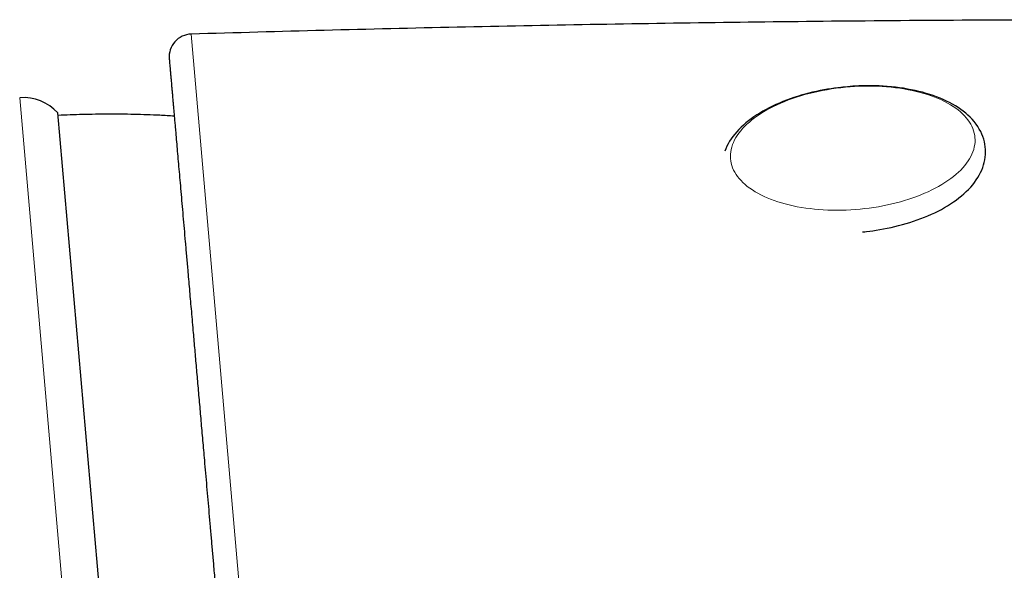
# Model space of a CAD drawing. Header units: millimetres. Extents: x 8 to 801, y 12 to 763.
# Tile 130 of 153: x 420 to 442, y 527 to 539. Entities that reach past the tile are written whole.
import ezdxf

# ---------------------------------------------------------------- set-up
doc = ezdxf.new("R2010")
doc.units = ezdxf.units.MM

msp = doc.modelspace()

# ---------------------------------------------------------------- linework, layer by layer
at = {"color": 252, "linetype": 'Continuous', "lineweight": 0}
for p, q in [((423.71, 538.788), (426.812, 503.332)), ((423.991, 491.067), (419.939, 537.39))]:
    msp.add_line(p, q, dxfattribs=at)
at = {"color": 7, "linetype": 'Continuous', "lineweight": 30}
msp.add_line((424.757, 491.541), (420.775, 537.057), dxfattribs=at)
at = {"color": 7, "linetype": 'Continuous', "lineweight": 30, "flags": 128}
msp.add_lwpolyline([(438.468, 534.442), (438.519, 534.447), (438.56, 534.452), (438.628, 534.46), (438.699, 534.469), (438.774, 534.48), (438.853, 534.493), (438.933, 534.507), (439.015, 534.523), (439.097, 534.54), (439.181, 534.559), (439.264, 534.58), (439.347, 534.601), (439.43, 534.625), (439.512, 534.65), (439.594, 534.676), (439.675, 534.704), (439.754, 534.733), (439.833, 534.764), (439.91, 534.796), (439.986, 534.829), (440.06, 534.864), (440.133, 534.9), (440.204, 534.937), (440.273, 534.975), (440.341, 535.015), (440.406, 535.056), (440.47, 535.099), (440.531, 535.142), (440.59, 535.187), (440.647, 535.233), (440.701, 535.28), (440.753, 535.328), (440.802, 535.377), (440.849, 535.427), (440.893, 535.478), (440.933, 535.53), (440.971, 535.583), (441.006, 535.637), (441.038, 535.691), (441.066, 535.746), (441.092, 535.801), (441.114, 535.857), (441.133, 535.913), (441.148, 535.969), (441.16, 536.026), (441.169, 536.083), (441.175, 536.14), (441.177, 536.197), (441.176, 536.254), (441.171, 536.311), (441.163, 536.368), (441.152, 536.424), (441.136, 536.481), (441.118, 536.537), (441.095, 536.593), (441.069, 536.648), (441.039, 536.703), (441.006, 536.758), (440.968, 536.812), (440.927, 536.865), (440.881, 536.917), (440.837, 536.963), (440.79, 537.008), (440.739, 537.051), (440.686, 537.094), (440.631, 537.135), (440.573, 537.174), (440.512, 537.212), (440.449, 537.249), (440.384, 537.284), (440.316, 537.318), (440.246, 537.35), (440.175, 537.38), (440.101, 537.409), (440.026, 537.437), (439.949, 537.462), (439.871, 537.486), (439.791, 537.509), (439.709, 537.529), (439.626, 537.549), (439.542, 537.566), (439.457, 537.582), (439.37, 537.597), (439.283, 537.609), (439.195, 537.62), (439.105, 537.63), (439.016, 537.638), (438.925, 537.644), (438.835, 537.649), (438.744, 537.652), (438.653, 537.653), (438.563, 537.653), (438.474, 537.652), (438.39, 537.649), (438.316, 537.645), (438.26, 537.642), (438.197, 537.637), (438.137, 537.633), (438.137, 537.633), (438.035, 537.623), (437.994, 537.618), (437.925, 537.61), (437.855, 537.6), (437.779, 537.589), (437.701, 537.577), (437.621, 537.562), (437.539, 537.547), (437.456, 537.529), (437.373, 537.51), (437.29, 537.49), (437.207, 537.468), (437.124, 537.445), (437.041, 537.42), (436.96, 537.394), (436.879, 537.366), (436.799, 537.337), (436.721, 537.306), (436.644, 537.274), (436.568, 537.241), (436.493, 537.206), (436.421, 537.17), (436.35, 537.133), (436.28, 537.094), (436.213, 537.054), (436.147, 537.013), (436.084, 536.971), (436.023, 536.927), (435.963, 536.883), (435.907, 536.837), (435.852, 536.79), (435.801, 536.742), (435.751, 536.693), (435.705, 536.642), (435.661, 536.591), (435.62, 536.539), (435.582, 536.487), (435.548, 536.433), (435.516, 536.379), (435.487, 536.324), (435.462, 536.269), (435.441, 536.217)], dxfattribs=at)
at = {"color": 252, "linetype": 'Continuous', "lineweight": 0, "flags": 128}
msp.add_lwpolyline([(435.597, 535.9), (435.584, 535.949), (435.574, 536), (435.568, 536.05), (435.565, 536.101), (435.567, 536.153), (435.572, 536.204), (435.582, 536.256), (435.595, 536.307), (435.612, 536.359), (435.633, 536.41), (435.657, 536.462), (435.685, 536.513), (435.717, 536.563), (435.753, 536.614), (435.792, 536.664), (435.834, 536.713), (435.881, 536.762), (435.93, 536.81), (435.983, 536.857), (436.039, 536.903), (436.098, 536.949), (436.161, 536.993), (436.226, 537.037), (436.294, 537.079), (436.365, 537.121), (436.439, 537.161), (436.516, 537.199), (436.594, 537.237), (436.676, 537.273), (436.759, 537.308), (436.845, 537.341), (436.933, 537.373), (437.022, 537.403), (437.113, 537.432), (437.206, 537.459), (437.301, 537.484), (437.397, 537.507), (437.494, 537.529), (437.592, 537.549), (437.691, 537.567), (437.791, 537.584), (437.892, 537.598), (437.993, 537.611), (438.094, 537.621), (438.196, 537.63), (438.298, 537.637), (438.4, 537.642), (438.501, 537.645), (438.602, 537.646), (438.703, 537.645), (438.803, 537.642), (438.902, 537.637), (439.001, 537.63), (439.098, 537.621), (439.194, 537.611), (439.289, 537.598), (439.382, 537.584), (439.474, 537.567), (439.563, 537.549), (439.651, 537.529), (439.737, 537.508), (439.821, 537.484), (439.903, 537.459), (439.982, 537.432), (440.059, 537.403), (440.133, 537.373), (440.205, 537.341), (440.274, 537.308), (440.339, 537.273), (440.402, 537.237), (440.462, 537.2), (440.519, 537.161), (440.572, 537.121), (440.622, 537.079), (440.669, 537.037), (440.712, 536.993), (440.752, 536.949), (440.788, 536.903), (440.82, 536.857), (440.849, 536.81), (440.874, 536.762), (440.896, 536.713), (440.913, 536.664), (440.927, 536.614), (440.937, 536.564), (440.943, 536.513), (440.945, 536.462), (440.944, 536.411), (440.938, 536.359), (440.929, 536.308), (440.916, 536.256), (440.899, 536.204), (440.878, 536.153), (440.853, 536.102), (440.825, 536.051), (440.793, 536), (440.758, 535.95), (440.719, 535.9), (440.676, 535.851), (440.63, 535.802), (440.58, 535.754), (440.528, 535.707), (440.471, 535.66), (440.412, 535.615), (440.35, 535.57), (440.284, 535.527), (440.216, 535.484), (440.145, 535.443), (440.071, 535.403), (439.995, 535.364), (439.916, 535.326), (439.835, 535.29), (439.751, 535.256), (439.666, 535.222), (439.578, 535.191), (439.488, 535.16), (439.397, 535.132), (439.304, 535.105), (439.21, 535.08), (439.114, 535.056), (439.017, 535.034), (438.918, 535.014), (438.819, 534.996), (438.719, 534.98), (438.619, 534.965), (438.518, 534.953), (438.416, 534.942), (438.314, 534.933), (438.213, 534.926), (438.111, 534.922), (438.009, 534.919), (437.908, 534.918), (437.807, 534.919), (437.707, 534.922), (437.608, 534.926), (437.51, 534.933), (437.413, 534.942), (437.316, 534.953), (437.222, 534.965), (437.129, 534.98), (437.037, 534.996), (436.947, 535.014), (436.859, 535.034), (436.773, 535.056), (436.689, 535.079), (436.608, 535.105), (436.528, 535.132), (436.451, 535.16), (436.377, 535.19), (436.306, 535.222), (436.237, 535.255), (436.171, 535.29), (436.108, 535.326), (436.048, 535.364), (435.992, 535.403), (435.938, 535.443), (435.888, 535.484), (435.842, 535.526), (435.799, 535.57), (435.759, 535.615), (435.723, 535.66), (435.69, 535.706), (435.661, 535.754), (435.636, 535.802), (435.615, 535.85), (435.597, 535.9)], dxfattribs=at)
at = {"color": 7, "linetype": 'Continuous', "lineweight": 30}
for centre, radius, start, end in [((423.725, 538.288), 0.5, 91.7184, 185), ((420.026, 536.394), 1, 41.5268, 95.013)]:
    msp.add_arc(centre, radius, start, end, dxfattribs=at)
for points, knots in [([(445.846, 539.102), (445.412, 539.103), (443.944, 539.106), (441.441, 539.098), (438.397, 539.077), (435.411, 539.044), (432.486, 538.998), (429.56, 538.941), (426.635, 538.872), (424.685, 538.816), (423.71, 538.788)], [0, 0, 0, 0, 0.058801, 0.198984, 0.339168, 0.471341, 0.603511, 0.735679, 0.867842, 1, 1, 1, 1]), ([(423.227, 538.243), (423.227, 538.244), (423.227, 538.245), (423.228, 538.234), (423.23, 538.209), (423.234, 538.168), (423.238, 538.113), (423.245, 538.044), (423.251, 537.975), (423.256, 537.916), (423.26, 537.871), (423.264, 537.823), (423.268, 537.772), (423.273, 537.718), (423.279, 537.651), (423.286, 537.569), (423.295, 537.467), (423.304, 537.363), (423.313, 537.257), (423.323, 537.149), (423.333, 537.035), (423.343, 536.917), (423.354, 536.796), (423.366, 536.65), (423.382, 536.476), (423.4, 536.269), (423.419, 536.05), (423.439, 535.821), (423.46, 535.581), (423.482, 535.33), (423.505, 535.068), (423.529, 534.796), (423.553, 534.515), (423.579, 534.223), (423.605, 533.922), (423.629, 533.647), (423.651, 533.401), (423.669, 533.188), (423.688, 532.971), (423.708, 532.748), (423.728, 532.516), (423.753, 532.233), (423.782, 531.898), (423.816, 531.509), (423.851, 531.111), (423.887, 530.704), (423.923, 530.288), (423.96, 529.862), (423.994, 529.478), (424.024, 529.139), (424.049, 528.849), (424.075, 528.556), (424.1, 528.26), (424.127, 527.961), (424.153, 527.659), (424.18, 527.353), (424.209, 527.018), (424.241, 526.653), (424.276, 526.256), (424.311, 525.853), (424.347, 525.444), (424.387, 524.989), (424.431, 524.488), (424.478, 523.943), (424.526, 523.392), (424.575, 522.835), (424.624, 522.273), (424.674, 521.706), (424.724, 521.133), (424.774, 520.557), (424.825, 519.978), (424.876, 519.396), (424.927, 518.812), (424.975, 518.267), (425.019, 517.762), (425.06, 517.297), (425.1, 516.831), (425.141, 516.367), (425.185, 515.863), (425.233, 515.32), (425.284, 514.734), (425.335, 514.149), (425.386, 513.564), (425.437, 512.979), (425.489, 512.395), (425.53, 511.918), (425.562, 511.55), (425.585, 511.289), (425.608, 511.029), (425.631, 510.77), (425.653, 510.511), (425.68, 510.203), (425.711, 509.848), (425.747, 509.445), (425.781, 509.057), (425.813, 508.686), (425.844, 508.329), (425.875, 507.975), (425.906, 507.624), (425.936, 507.281), (425.97, 506.887), (426.009, 506.442), (426.053, 505.942), (426.096, 505.448), (426.139, 504.958), (426.182, 504.472), (426.224, 503.991), (426.251, 503.675), (426.265, 503.516)], [0, 0, 0, 0, 0.003697, 0.015717, 0.027729, 0.039741, 0.051758, 0.06379, 0.075843, 0.081247, 0.086646, 0.092041, 0.097431, 0.102819, 0.108204, 0.116662, 0.125119, 0.133577, 0.14113, 0.148689, 0.156253, 0.163825, 0.171218, 0.178385, 0.189342, 0.200286, 0.211224, 0.222161, 0.233104, 0.244056, 0.255024, 0.265973, 0.276905, 0.287825, 0.298739, 0.309653, 0.316801, 0.323953, 0.33111, 0.338274, 0.345634, 0.35321, 0.36479, 0.376356, 0.387914, 0.399471, 0.411035, 0.42261, 0.434204, 0.441727, 0.44924, 0.456745, 0.464243, 0.471737, 0.479229, 0.486719, 0.49421, 0.503631, 0.513061, 0.522501, 0.531998, 0.54164, 0.553918, 0.566179, 0.578432, 0.590684, 0.602942, 0.615216, 0.627512, 0.639786, 0.652036, 0.66427, 0.676496, 0.688721, 0.698331, 0.70795, 0.71758, 0.727185, 0.736637, 0.748673, 0.760693, 0.772705, 0.784717, 0.796734, 0.808766, 0.820819, 0.826223, 0.831622, 0.837017, 0.842407, 0.847795, 0.85318, 0.861638, 0.870095, 0.878552, 0.886106, 0.893665, 0.901229, 0.908801, 0.916193, 0.92336, 0.934316, 0.94526, 0.956198, 0.967135, 0.978078, 0.989031, 1, 1, 1, 1]), ([(423.337, 536.985), (423.231, 536.992), (422.937, 537.01), (422.454, 537.025), (421.888, 537.031), (421.329, 537.022), (420.96, 537.009), (420.78, 537.002)], [0, 0, 0, 0, 0.1244555, 0.3456408, 0.5668248, 0.7880043, 1, 1, 1, 1])]:
    msp.add_open_spline(points, degree=3, knots=knots, dxfattribs=at)

doc.saveas('drawing.dxf')
